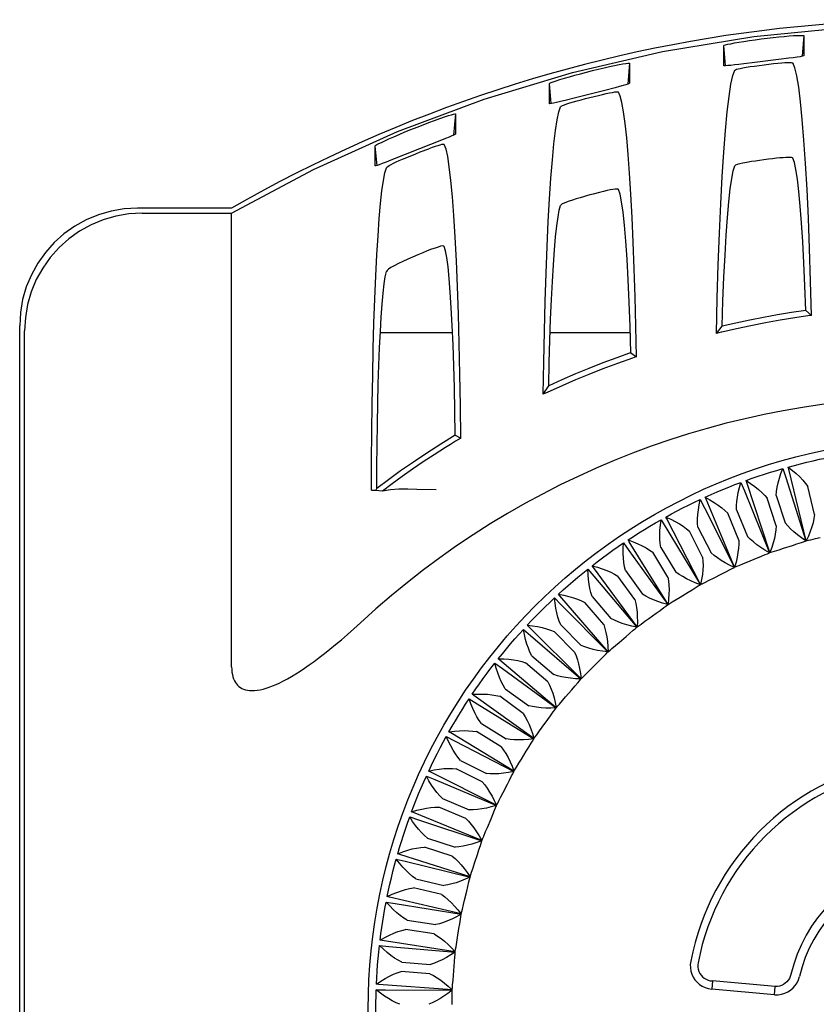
# Model space of a CAD drawing. Header units: inches. Extents: x 0 to 13.8, y 0 to 10.6.
# Tile 14 of 30: x 4.9 to 5.6, y 5.7 to 6.5. Entities that reach past the tile are written whole.
import ezdxf

# ---------------------------------------------------------------- set-up
doc = ezdxf.new("R2010")
doc.units = ezdxf.units.IN
doc.header["$LTSCALE"] = 0.75625
doc.header["$MEASUREMENT"] = 0
doc.layers.get('0').update_dxf_attribs({"linetype": 'CONTINUOUS'})

msp = doc.modelspace()

# ---------------------------------------------------------------- linework, layer by layer
at = {"color": 7, "linetype": 'Continuous'}
for p, q in [((5.44006, 6.4598), (5.5163, 6.47234)), ((5.55818, 6.47316), (5.55667, 6.45585)), ((5.55818, 6.47316), (5.55818, 6.45634)), ((5.36481, 6.44234), (5.44006, 6.4598)), ((5.49125, 6.44805), (5.49125, 6.46487)), ((5.49271, 6.44818), (5.49125, 6.46487)), ((5.53694, 6.45304), (5.51725, 6.45059)), ((5.54563, 6.45417), (5.53694, 6.45304)), ((5.41251, 6.45009), (5.41098, 6.43259)), ((5.41251, 6.45009), (5.41251, 6.43328)), ((5.29085, 6.41999), (5.36481, 6.44234)), ((5.34558, 6.4163), (5.34558, 6.43311)), ((5.34704, 6.41643), (5.34558, 6.43311)), ((5.3918, 6.42738), (5.36741, 6.42119)), ((5.40035, 6.4296), (5.3918, 6.42738)), ((5.21849, 6.39288), (5.29085, 6.41999)), ((5.26684, 6.40768), (5.26529, 6.38995)), ((5.26684, 6.40768), (5.26684, 6.39086)), ((5.14821, 6.36118), (5.21849, 6.39288)), ((5.2552, 6.38569), (5.23691, 6.3784)), ((5.19992, 6.3643), (5.19992, 6.38112)), ((5.20138, 6.36443), (5.19992, 6.38112)), ((5.23751, 6.37587), (5.24457, 6.37853)), ((5.22279, 6.36991), (5.22628, 6.37139)), ((5.07984, 6.32483), (5.14821, 6.36118)), ((5.38735, 6.3421), (5.38202, 6.34072)), ((5.07984, 6.32895), (5.00104, 6.32895)), ((5.00516, 6.32483), (5.07984, 6.32483)), ((5.07984, 5.94564), (5.07984, 6.32483)), ((5.56457, 6.23932), (5.55974, 6.24352)), ((5.56457, 6.23932), (5.56305, 6.23911)), ((4.90267, 4.22259), (4.90267, 6.23059)), ((5.48509, 6.22426), (5.48985, 6.23031)), ((4.9068, 4.22672), (4.9068, 6.22646)), ((5.20411, 6.22499), (5.26447, 6.22499)), ((5.3461, 6.22499), (5.41313, 6.22499)), ((5.41364, 6.20816), (5.41836, 6.20481)), ((5.34032, 6.17337), (5.34489, 6.18059)), ((5.34427, 6.17521), (5.34032, 6.17337)), ((5.34623, 6.17611), (5.34427, 6.17521)), ((5.26671, 6.13922), (5.27131, 6.13666)), ((5.26285, 6.13151), (5.25867, 6.12891)), ((5.26707, 6.1341), (5.26285, 6.13151)), ((5.27131, 6.13666), (5.26707, 6.1341)), ((5.54061, 6.11132), (5.54298, 6.10397)), ((5.21095, 6.10199), (5.20125, 6.09475)), ((5.50558, 6.09974), (5.50851, 6.0926)), ((5.54298, 6.10397), (5.55992, 6.05086)), ((5.19831, 6.093), (5.19683, 6.09311)), ((5.20034, 6.09285), (5.20125, 6.09475)), ((5.25079, 6.09361), (5.23464, 6.09391)), ((5.50851, 6.0926), (5.52957, 6.04099)), ((5.56716, 6.07279), (5.5615, 6.09635)), ((5.47156, 6.08546), (5.47504, 6.07857)), ((5.53506, 6.06342), (5.52757, 6.08646)), ((5.53506, 6.08889), (5.54255, 6.06585)), ((5.47504, 6.07857), (5.50009, 6.02876)), ((5.5038, 6.05155), (5.49453, 6.07394)), ((5.5018, 6.07695), (5.51107, 6.05457)), ((5.43876, 6.06854), (5.43971, 6.067)), ((5.43971, 6.067), (5.47165, 6.01426)), ((5.47356, 6.03728), (5.46256, 6.05887)), ((5.46958, 6.06244), (5.48058, 6.04085)), ((5.4074, 6.04911), (5.41192, 6.04285)), ((5.56799, 6.05276), (5.5718, 6.05365)), ((5.41192, 6.04285), (5.44444, 5.99758)), ((5.44454, 6.02067), (5.43188, 6.04133)), ((5.4386, 6.04544), (5.45126, 6.02478)), ((5.53746, 6.04352), (5.54119, 6.0447)), ((5.54119, 6.0447), (5.54859, 6.0471)), ((5.50775, 6.03191), (5.51138, 6.03338)), ((5.51138, 6.03338), (5.51857, 6.03635)), ((5.37765, 6.02727), (5.38265, 6.02139)), ((5.40904, 6.02607), (5.42329, 6.00647)), ((5.48255, 6.01975), (5.48948, 6.02328)), ((5.38265, 6.02139), (5.41863, 5.97881)), ((5.41692, 6.00184), (5.40267, 6.02144)), ((5.47905, 6.018), (5.48255, 6.01975)), ((5.45488, 6.0039), (5.46151, 6.00796)), ((5.34971, 6.00317), (5.35515, 5.9977)), ((5.39085, 5.98089), (5.37511, 5.99932)), ((5.3811, 6.00443), (5.39684, 5.98601)), ((5.45152, 6.00188), (5.45488, 6.0039)), ((5.35515, 5.9977), (5.39436, 5.95807)), ((5.42853, 5.98593), (5.43482, 5.9905)), ((5.42535, 5.98365), (5.42853, 5.98593)), ((5.32375, 5.97695), (5.3296, 5.97193)), ((5.36651, 5.95797), (5.34937, 5.97511)), ((5.35494, 5.98067), (5.37208, 5.96354)), ((5.3296, 5.97193), (5.3718, 5.9355)), ((5.40068, 5.96343), (5.40368, 5.96595)), ((5.40368, 5.96595), (5.40959, 5.971)), ((5.33073, 5.95493), (5.34915, 5.9392)), ((5.38045, 5.94406), (5.38597, 5.94958)), ((5.29992, 5.94878), (5.30615, 5.94422)), ((5.30615, 5.94422), (5.35108, 5.91122)), ((5.34404, 5.93321), (5.32561, 5.94895)), ((5.37765, 5.9413), (5.38045, 5.94406)), ((5.30861, 5.92737), (5.32821, 5.91313)), ((5.35905, 5.92046), (5.3641, 5.92637)), ((5.27838, 5.91882), (5.28495, 5.91477)), ((5.32358, 5.90676), (5.30398, 5.921)), ((5.35648, 5.9175), (5.35905, 5.92046)), ((5.28495, 5.91477), (5.33233, 5.88539)), ((5.33955, 5.89522), (5.34412, 5.90152)), ((5.28872, 5.89816), (5.30938, 5.8855)), ((5.33722, 5.89208), (5.33955, 5.89522)), ((5.25925, 5.88727), (5.26612, 5.88374)), ((5.26612, 5.88374), (5.31566, 5.85817)), ((5.30526, 5.87879), (5.28461, 5.89145)), ((5.32208, 5.86854), (5.32615, 5.87517)), ((5.27118, 5.86748), (5.29277, 5.85648)), ((5.32001, 5.86522), (5.32208, 5.86854)), ((5.2892, 5.84947), (5.26761, 5.86047)), ((5.24266, 5.85431), (5.24979, 5.85133)), ((5.24979, 5.85133), (5.30118, 5.82973)), ((5.30677, 5.84057), (5.3103, 5.8475)), ((5.25611, 5.83552), (5.27849, 5.82625)), ((5.30497, 5.8371), (5.30677, 5.84057)), ((5.27548, 5.81897), (5.25309, 5.82825)), ((5.22871, 5.82015), (5.23605, 5.81774)), ((5.23605, 5.81774), (5.28897, 5.80023)), ((5.2937, 5.81148), (5.29667, 5.81867)), ((5.29217, 5.80788), (5.2937, 5.81148)), ((5.24359, 5.80248), (5.26663, 5.79499)), ((5.2642, 5.7875), (5.24115, 5.79499)), ((5.21748, 5.785), (5.22498, 5.78318)), ((5.28295, 5.78146), (5.28535, 5.78886)), ((5.22498, 5.78318), (5.27912, 5.76988)), ((5.28171, 5.77775), (5.28295, 5.78146)), ((5.2337, 5.76855), (5.25726, 5.76289)), ((5.25542, 5.75524), (5.23186, 5.76089)), ((5.27458, 5.75069), (5.2764, 5.75825)), ((5.20904, 5.74908), (5.21666, 5.74785)), ((5.21666, 5.74785), (5.27168, 5.73884)), ((5.27364, 5.74689), (5.27458, 5.75069)), ((5.2265, 5.73395), (5.25043, 5.73016)), ((5.26866, 5.71935), (5.26988, 5.72703)), ((5.2492, 5.72238), (5.22527, 5.72617)), ((5.26802, 5.71549), (5.26866, 5.71935)), ((5.20345, 5.71261), (5.21114, 5.71198)), ((5.21114, 5.71198), (5.26669, 5.70731)), ((5.22204, 5.6989), (5.2462, 5.69699)), ((5.26522, 5.68765), (5.26583, 5.6954)), ((5.24558, 5.68914), (5.22142, 5.69105)), ((5.26488, 5.68375), (5.26522, 5.68765)), ((5.48179, 5.68312), (5.48118, 5.67621)), ((5.53414, 5.67851), (5.48179, 5.68312)), ((5.53353, 5.67163), (5.53414, 5.67851)), ((5.20073, 5.67581), (5.20845, 5.67579)), ((5.20845, 5.67579), (5.2642, 5.67549)), ((5.53353, 5.67163), (5.48118, 5.67621))]:
    msp.add_line(p, q, dxfattribs=at)
for points in [[(5.5163, 6.47234), (5.59302, 6.47987), (5.67039, 6.4824)], [(5.49125, 6.46487), (5.49162, 6.4651), (5.4927, 6.46543), (5.49452, 6.46587), (5.49701, 6.46639), (5.50016, 6.46699), (5.50387, 6.46764), (5.50806, 6.46833), (5.51262, 6.46903), (5.51744, 6.46972), (5.52241, 6.47038), (5.52742, 6.471), (5.53237, 6.47156), (5.53716, 6.47206), (5.54168, 6.47248), (5.54581, 6.47283), (5.54947, 6.47309), (5.55255, 6.47326)], [(5.55255, 6.47326), (5.55502, 6.47335), (5.55678, 6.47336), (5.55786, 6.47329)], [(5.55786, 6.47329), (5.55796, 6.47328), (5.55804, 6.47326), (5.5581, 6.47323), (5.55815, 6.47321), (5.55817, 6.47319), (5.55818, 6.47316)], [(5.55818, 6.45635), (5.55783, 6.45614), (5.55676, 6.45587), (5.55496, 6.45553), (5.55249, 6.45514), (5.54934, 6.45468), (5.54563, 6.45417)], [(5.34558, 6.43311), (5.34592, 6.43338), (5.34695, 6.43383), (5.34868, 6.43448), (5.3511, 6.43531), (5.35424, 6.43633), (5.35795, 6.43747), (5.36213, 6.43871), (5.36668, 6.44), (5.37148, 6.44132), (5.37643, 6.44262), (5.38142, 6.44389), (5.38635, 6.44509), (5.39113, 6.44621), (5.39567, 6.44722), (5.39989, 6.44812), (5.40364, 6.44887), (5.40678, 6.44945)], [(5.40678, 6.44945), (5.40928, 6.44987), (5.41107, 6.45011), (5.41217, 6.45018)], [(5.41217, 6.45018), (5.41228, 6.45018), (5.41236, 6.45017), (5.41243, 6.45016), (5.41248, 6.45014), (5.4125, 6.45012), (5.41251, 6.45009)], [(5.48509, 6.22426), (5.48579, 6.25375), (5.48663, 6.28165), (5.48759, 6.30806), (5.48868, 6.33267), (5.48988, 6.35526), (5.49118, 6.37568), (5.49257, 6.39373), (5.49405, 6.4093), (5.49559, 6.42222), (5.49719, 6.43242), (5.49882, 6.43974), (5.5005, 6.44424)], [(5.49162, 6.44794), (5.49151, 6.44795), (5.49142, 6.44796), (5.49135, 6.44798), (5.49129, 6.448), (5.49126, 6.44803), (5.49125, 6.44805)], [(5.49703, 6.44827), (5.49453, 6.44805), (5.49274, 6.44794), (5.49162, 6.44794)], [(5.51725, 6.45059), (5.50797, 6.44947), (5.50383, 6.44899), (5.50015, 6.44858), (5.49703, 6.44827)], [(5.5005, 6.44425), (5.50093, 6.44459), (5.50183, 6.44496), (5.50322, 6.44536), (5.50506, 6.44577), (5.50727, 6.4462), (5.50982, 6.44664)], [(5.50982, 6.44664), (5.51316, 6.44718), (5.51685, 6.44772), (5.52079, 6.44826), (5.52485, 6.44878), (5.5289, 6.44926), (5.53282, 6.44969), (5.53648, 6.45005), (5.53978, 6.45035)], [(5.53978, 6.45035), (5.54229, 6.45054), (5.54447, 6.45065), (5.54627, 6.45068), (5.54763, 6.45063), (5.54852, 6.45049), (5.54893, 6.45027)], [(5.56457, 6.23932), (5.56382, 6.26801), (5.56294, 6.29509), (5.56194, 6.32066), (5.56082, 6.34442), (5.55959, 6.36618), (5.55827, 6.38577), (5.55686, 6.40302), (5.55538, 6.41782), (5.55383, 6.43002), (5.55223, 6.43955), (5.5506, 6.44629), (5.54893, 6.45027)], [(5.41251, 6.43328), (5.41217, 6.43303), (5.41114, 6.43264), (5.40941, 6.43209), (5.40702, 6.4314), (5.40396, 6.43056), (5.40035, 6.4296)], [(5.36741, 6.42119), (5.35854, 6.41899), (5.3547, 6.41805), (5.35148, 6.4173)], [(5.36555, 6.41774), (5.36867, 6.41864), (5.37205, 6.41955), (5.37562, 6.4205), (5.37928, 6.42144), (5.38293, 6.42235), (5.38648, 6.42321), (5.38983, 6.42397), (5.3929, 6.42466)], [(5.3929, 6.42466), (5.39574, 6.42526), (5.39821, 6.42571), (5.40025, 6.42602), (5.4018, 6.42617), (5.4028, 6.42614), (5.40326, 6.42593)], [(5.41836, 6.20481), (5.41782, 6.23038), (5.41718, 6.25485), (5.41643, 6.27829), (5.41559, 6.30048), (5.41465, 6.32126), (5.41363, 6.3405), (5.41253, 6.35806), (5.41135, 6.37384), (5.41011, 6.38772), (5.40882, 6.39962), (5.40748, 6.40945), (5.4061, 6.41715), (5.4047, 6.42263), (5.40326, 6.42593)], [(5.34032, 6.17337), (5.34075, 6.20024), (5.34129, 6.22608), (5.34195, 6.25096), (5.34272, 6.27465), (5.34359, 6.29695), (5.34455, 6.31773), (5.34561, 6.33683), (5.34675, 6.35411), (5.34797, 6.36945), (5.34925, 6.38275), (5.35058, 6.39388), (5.35197, 6.40279), (5.35338, 6.40935), (5.35483, 6.4136)], [(5.34595, 6.41623), (5.34584, 6.41623), (5.34575, 6.41623), (5.34568, 6.41624), (5.34563, 6.41625), (5.3456, 6.41627), (5.34558, 6.4163)], [(5.35148, 6.4173), (5.34891, 6.41673), (5.34708, 6.41638), (5.34595, 6.41623)], [(5.35483, 6.41361), (5.35532, 6.41407), (5.35636, 6.41464), (5.35796, 6.4153), (5.36006, 6.41604), (5.36261, 6.41685), (5.36555, 6.41774)], [(5.19992, 6.38112), (5.20027, 6.38144), (5.20123, 6.38201), (5.2028, 6.38284), (5.205, 6.38392), (5.20787, 6.38528), (5.21134, 6.38687), (5.21537, 6.38866), (5.21985, 6.39059), (5.22468, 6.39262), (5.22971, 6.39469), (5.2348, 6.39672), (5.23985, 6.39868), (5.2447, 6.40051), (5.24934, 6.40221), (5.25381, 6.4038), (5.25782, 6.40517), (5.26107, 6.40623)], [(5.26107, 6.40623), (5.26362, 6.407), (5.26541, 6.4075), (5.26647, 6.40772)], [(5.26647, 6.40772), (5.26659, 6.40773), (5.26668, 6.40773), (5.26675, 6.40773), (5.2668, 6.40772), (5.26683, 6.4077), (5.26684, 6.40768)], [(5.26684, 6.39086), (5.26648, 6.39056), (5.26549, 6.39004), (5.26387, 6.3893), (5.26162, 6.38833), (5.2587, 6.38711), (5.2552, 6.38569)], [(5.23691, 6.3784), (5.21289, 6.3689), (5.20889, 6.36734), (5.20566, 6.36612)], [(5.25759, 6.38204), (5.25724, 6.38221), (5.2565, 6.38221), (5.2554, 6.38202), (5.25394, 6.38166), (5.2521, 6.38112), (5.2499, 6.38041), (5.24738, 6.37955), (5.24457, 6.37853)], [(5.27131, 6.13666), (5.27102, 6.16393), (5.27061, 6.19031), (5.27006, 6.21589), (5.26938, 6.24035), (5.26859, 6.26346), (5.26769, 6.28502), (5.26668, 6.30482), (5.26558, 6.32272), (5.26439, 6.33852), (5.26314, 6.35211), (5.26181, 6.36334), (5.26044, 6.37214), (5.25904, 6.37835), (5.25759, 6.38204)], [(5.20917, 6.36273), (5.20954, 6.36323), (5.21033, 6.36386), (5.21152, 6.3646), (5.21309, 6.36546), (5.21504, 6.36644), (5.21733, 6.36751), (5.21993, 6.36867), (5.22279, 6.36991)], [(5.22628, 6.37139), (5.23374, 6.37439), (5.23751, 6.37587)], [(5.53536, 6.37061), (5.53202, 6.37023), (5.52849, 6.36981), (5.52484, 6.36935), (5.52118, 6.36885), (5.51764, 6.36834), (5.51428, 6.36781)], [(5.54893, 6.37072), (5.54855, 6.371), (5.54775, 6.3712), (5.54654, 6.3713), (5.54495, 6.37132), (5.54301, 6.37125), (5.54074, 6.3711), (5.53817, 6.37089), (5.53536, 6.37061)], [(5.55974, 6.24352), (5.55898, 6.2641), (5.55813, 6.28314), (5.5572, 6.30072), (5.55618, 6.31663), (5.5551, 6.33072), (5.55395, 6.34291), (5.55275, 6.35307), (5.55151, 6.36113), (5.55024, 6.367), (5.54893, 6.37071)], [(5.19683, 6.09324), (5.19689, 6.11771), (5.19706, 6.14181), (5.19734, 6.16563), (5.19774, 6.18887), (5.19824, 6.21132), (5.19884, 6.23281), (5.19955, 6.25317), (5.20034, 6.27225), (5.20123, 6.28987), (5.20219, 6.30592), (5.20322, 6.32025), (5.20432, 6.33277), (5.20547, 6.34334), (5.20667, 6.35191), (5.2079, 6.35836), (5.20917, 6.36272)], [(5.2003, 6.36429), (5.20018, 6.36427), (5.20009, 6.36426), (5.20001, 6.36426), (5.19996, 6.36426), (5.19993, 6.36428), (5.19992, 6.3643)], [(5.20566, 6.36612), (5.20314, 6.36519), (5.20135, 6.36458), (5.2003, 6.36429)], [(5.48985, 6.23031), (5.49057, 6.25161), (5.49138, 6.27138), (5.49228, 6.28972), (5.49328, 6.30639), (5.49435, 6.32123), (5.49548, 6.33413), (5.49668, 6.34495), (5.49792, 6.35364), (5.49919, 6.36006), (5.5005, 6.36425)], [(5.51428, 6.36781), (5.51055, 6.36718), (5.50727, 6.36657), (5.50456, 6.36596), (5.50249, 6.36536), (5.50112, 6.3648), (5.5005, 6.36425)], [(5.40326, 6.34452), (5.40282, 6.34481), (5.40187, 6.34491), (5.40046, 6.34483), (5.3986, 6.34458), (5.39631, 6.34416), (5.39364, 6.3436), (5.39063, 6.34292), (5.38735, 6.3421)], [(5.41364, 6.20816), (5.41298, 6.22999), (5.41222, 6.25028), (5.41135, 6.26911), (5.4104, 6.28623), (5.40935, 6.30144), (5.40824, 6.31461), (5.40706, 6.32559), (5.40583, 6.3343), (5.40457, 6.34059), (5.40326, 6.34452)], [(5.37119, 6.3377), (5.36787, 6.3367), (5.3648, 6.33575), (5.36205, 6.33483), (5.35967, 6.33396), (5.35772, 6.33315), (5.35625, 6.33242), (5.35528, 6.33177), (5.35483, 6.33121)], [(5.38202, 6.34072), (5.37929, 6.33999), (5.37655, 6.33923), (5.37384, 6.33847), (5.37119, 6.3377)], [(5.00104, 6.32895), (4.98995, 6.32832), (4.97913, 6.32648), (4.96853, 6.32343), (4.95834, 6.31921), (4.94869, 6.31387), (4.93969, 6.30749), (4.93148, 6.30014), (4.92413, 6.29192), (4.91775, 6.28293), (4.91241, 6.27328), (4.9082, 6.26309), (4.90514, 6.25249), (4.9033, 6.24167), (4.90267, 6.23059)], [(5.34489, 6.18059), (5.34534, 6.20002), (5.34587, 6.21848), (5.34649, 6.23603), (5.34719, 6.25248), (5.34795, 6.26769), (5.34879, 6.28156), (5.34969, 6.29397), (5.35064, 6.30483), (5.35164, 6.31404), (5.35267, 6.32156), (5.35374, 6.32727), (5.35483, 6.33121)], [(5.00517, 6.32483), (4.99402, 6.32419), (4.98317, 6.32234), (4.97256, 6.31927), (4.96238, 6.31504), (4.95276, 6.30971), (4.94379, 6.30335), (4.9356, 6.29602), (4.92828, 6.28783), (4.92191, 6.27887), (4.91658, 6.26924), (4.91235, 6.25906), (4.90928, 6.24846), (4.90744, 6.23761), (4.9068, 6.22645)], [(5.25759, 6.29699), (5.2571, 6.2973), (5.25606, 6.29732), (5.25451, 6.29704), (5.25247, 6.29647), (5.24992, 6.29563), (5.2469, 6.29453), (5.24341, 6.29318), (5.23955, 6.29162), (5.23538, 6.28988), (5.23111, 6.28804), (5.22703, 6.28623), (5.22306, 6.28442), (5.21919, 6.28258), (5.21576, 6.28082), (5.213, 6.27926), (5.21097, 6.2779), (5.20971, 6.27679), (5.20917, 6.27592)], [(5.26671, 6.13922), (5.26641, 6.15942), (5.26601, 6.17872), (5.26551, 6.19722), (5.26491, 6.21463), (5.26422, 6.23078), (5.26345, 6.24552), (5.26261, 6.25869), (5.2617, 6.27017), (5.26073, 6.27982), (5.25972, 6.28757), (5.25868, 6.29327), (5.25759, 6.29698)], [(5.20125, 6.09475), (5.20131, 6.11305), (5.20145, 6.13098), (5.20169, 6.14863), (5.20202, 6.16575), (5.20243, 6.18217), (5.20293, 6.19774), (5.2035, 6.21231), (5.20415, 6.22573), (5.20486, 6.23788), (5.20564, 6.24865), (5.20646, 6.25792), (5.20733, 6.26561), (5.20823, 6.27159), (5.20917, 6.27592)], [(5.56305, 6.23911), (5.55073, 6.23731), (5.53845, 6.23531), (5.52619, 6.23311), (5.51397, 6.23072), (5.5018, 6.22814), (5.48967, 6.22536)], [(5.55979, 6.24353), (5.54796, 6.24175), (5.5362, 6.2398), (5.52452, 6.23769), (5.5129, 6.2354), (5.50134, 6.23294), (5.48984, 6.23031)], [(5.48967, 6.22536), (5.48891, 6.22518), (5.48509, 6.22426)], [(5.41367, 6.20817), (5.4018, 6.20395), (5.39009, 6.19957), (5.37854, 6.19503), (5.36715, 6.19035), (5.35594, 6.18554), (5.34489, 6.18059)], [(5.41836, 6.20481), (5.41779, 6.20461), (5.41489, 6.20362)], [(5.41489, 6.20362), (5.40232, 6.19914), (5.3902, 6.1946), (5.37854, 6.19), (5.36732, 6.18538), (5.35655, 6.18075), (5.34623, 6.17611)], [(5.26671, 6.13922), (5.25457, 6.13171), (5.24292, 6.12421), (5.23178, 6.11674), (5.22113, 6.10933), (5.21095, 6.10199)], [(5.25867, 6.12891), (5.24924, 6.12289), (5.24007, 6.11685), (5.23115, 6.11078), (5.22248, 6.10469), (5.21405, 6.09859), (5.20586, 6.09249)], [(5.54505, 6.11257), (5.55024, 6.11401), (5.55544, 6.11537), (5.56067, 6.11667), (5.56592, 6.11789), (5.57118, 6.11903), (5.57645, 6.12011)], [(5.5099, 6.10134), (5.51496, 6.10318), (5.52004, 6.10495), (5.52515, 6.10665), (5.53029, 6.10828), (5.53544, 6.10983), (5.54061, 6.11132)], [(5.53506, 6.08889), (5.53534, 6.09225), (5.53588, 6.09574), (5.53667, 6.09936), (5.53772, 6.10315), (5.53903, 6.10714), (5.54061, 6.11132)], [(5.56017, 6.05093), (5.54547, 6.11081), (5.54505, 6.11257)], [(5.54505, 6.11257), (5.54859, 6.10982), (5.55183, 6.10708), (5.55476, 6.10433), (5.55736, 6.10161), (5.5596, 6.09895), (5.5615, 6.09635)], [(5.47574, 6.08738), (5.48064, 6.08962), (5.48557, 6.09178), (5.49053, 6.09388), (5.49552, 6.0959), (5.50054, 6.09786), (5.50558, 6.09974)], [(5.5018, 6.07695), (5.50182, 6.08031), (5.50208, 6.08384), (5.50258, 6.08752), (5.50333, 6.09138), (5.50433, 6.09546), (5.50558, 6.09974)], [(5.52981, 6.04108), (5.51046, 6.09962), (5.5099, 6.10134)], [(5.5099, 6.10134), (5.51367, 6.09886), (5.51711, 6.09638), (5.52022, 6.09389), (5.52301, 6.0914), (5.52546, 6.08893), (5.52757, 6.08646)], [(5.20586, 6.09249), (5.1998, 6.09289), (5.19831, 6.093)], [(5.23464, 6.09391), (5.227, 6.09411), (5.21964, 6.09407), (5.2126, 6.0935), (5.20586, 6.09249)], [(5.44278, 6.07079), (5.44749, 6.0734), (5.45223, 6.07595), (5.45702, 6.07843), (5.46183, 6.08084), (5.46668, 6.08318), (5.47156, 6.08546)], [(5.46958, 6.06244), (5.46933, 6.06577), (5.46932, 6.0693), (5.46953, 6.07303), (5.46998, 6.07696), (5.47065, 6.0811), (5.47156, 6.08546)], [(5.50032, 6.02887), (5.47643, 6.08571), (5.47574, 6.08738)], [(5.47574, 6.08738), (5.47969, 6.08522), (5.48331, 6.08301), (5.48662, 6.08077), (5.48959, 6.0785), (5.49223, 6.07623), (5.49453, 6.07394)], [(5.56716, 6.07279), (5.56663, 6.06948), (5.56585, 6.06605), (5.56482, 6.0625), (5.56354, 6.05881), (5.56199, 6.05495), (5.56017, 6.05093)], [(5.41123, 6.05167), (5.41572, 6.05464), (5.42025, 6.05755), (5.42482, 6.06039), (5.42943, 6.06318), (5.43408, 6.06589), (5.43876, 6.06854)], [(5.4386, 6.04544), (5.43809, 6.04874), (5.4378, 6.05226), (5.43772, 6.056), (5.43785, 6.05996), (5.4382, 6.06414), (5.43876, 6.06854)], [(5.47188, 6.01439), (5.4436, 6.06918), (5.44278, 6.07079)], [(5.44278, 6.07079), (5.44689, 6.06894), (5.45067, 6.06703), (5.45412, 6.06507), (5.45724, 6.06306), (5.46006, 6.06099), (5.46256, 6.05887)], [(5.55992, 6.05086), (5.55621, 6.05339), (5.55284, 6.0559), (5.54981, 6.05839), (5.5471, 6.06087), (5.54467, 6.06336), (5.54255, 6.06585)], [(5.53506, 6.06342), (5.53479, 6.06007), (5.53429, 6.05659), (5.53354, 6.05298), (5.53255, 6.0492), (5.53131, 6.04523), (5.52981, 6.04108)], [(5.38127, 6.03013), (5.38551, 6.03344), (5.3898, 6.0367), (5.39413, 6.03989), (5.39851, 6.04303), (5.40293, 6.0461), (5.4074, 6.04911)], [(5.40904, 6.02607), (5.40828, 6.02931), (5.40771, 6.03279), (5.40734, 6.03652), (5.40716, 6.04048), (5.40718, 6.04468), (5.4074, 6.04911)], [(5.44466, 5.99772), (5.41217, 6.05013), (5.41123, 6.05167)], [(5.41123, 6.05167), (5.41548, 6.05014), (5.41941, 6.04853), (5.42299, 6.04685), (5.42625, 6.04509), (5.42922, 6.04325), (5.43188, 6.04133)], [(5.5038, 6.05155), (5.5038, 6.04821), (5.50357, 6.0447), (5.5031, 6.04103), (5.50241, 6.03718), (5.50148, 6.03312), (5.50032, 6.02887)], [(5.52957, 6.04099), (5.52567, 6.04322), (5.52211, 6.04546), (5.5189, 6.0477), (5.516, 6.04996), (5.51339, 6.05225), (5.51107, 6.05457)], [(5.54859, 6.0471), (5.55231, 6.04834), (5.55608, 6.04957)], [(5.55608, 6.04957), (5.55799, 6.05021), (5.55992, 6.05086)], [(5.56017, 6.05093), (5.56216, 6.05138), (5.56413, 6.05184), (5.56799, 6.05276)], [(5.50009, 6.02876), (5.49602, 6.03068), (5.4923, 6.03263), (5.48892, 6.03461), (5.48586, 6.03664), (5.48307, 6.03872), (5.48058, 6.04085)], [(5.52584, 6.0394), (5.5277, 6.04018), (5.52957, 6.04099)], [(5.52981, 6.04108), (5.53176, 6.04168), (5.53369, 6.04229), (5.53746, 6.04352)], [(5.47356, 6.03728), (5.47383, 6.03393), (5.47387, 6.03041), (5.4737, 6.02672), (5.47331, 6.02282), (5.4727, 6.01871), (5.47188, 6.01439)], [(5.50032, 6.02887), (5.50222, 6.02963), (5.50409, 6.03039), (5.50775, 6.03191)], [(5.51857, 6.03635), (5.52217, 6.03788), (5.52584, 6.0394)], [(5.35309, 6.0063), (5.35706, 6.00994), (5.36108, 6.01352), (5.36515, 6.01704), (5.36927, 6.02051), (5.37344, 6.02392), (5.37765, 6.02727)], [(5.3811, 6.00443), (5.38009, 6.00761), (5.37925, 6.01103), (5.37858, 6.01472), (5.3781, 6.01865), (5.37779, 6.02284), (5.37765, 6.02727)], [(5.41883, 5.97897), (5.38233, 6.02866), (5.38127, 6.03013)], [(5.38127, 6.03013), (5.38564, 6.02893), (5.38968, 6.02763), (5.39339, 6.02624), (5.39678, 6.02474), (5.39988, 6.02314), (5.40267, 6.02144)], [(5.47165, 6.01426), (5.46744, 6.01586), (5.46357, 6.01752), (5.46006, 6.01922), (5.45686, 6.02099), (5.45392, 6.02285), (5.45126, 6.02478)], [(5.48948, 6.02328), (5.49296, 6.02508), (5.49649, 6.02689)], [(5.49649, 6.02689), (5.49828, 6.02782), (5.50009, 6.02876)], [(5.44454, 6.02067), (5.44507, 6.01736), (5.44539, 6.01385), (5.4455, 6.01015), (5.44542, 6.00624), (5.44514, 6.0021), (5.44466, 5.99772)], [(5.47188, 6.01439), (5.47371, 6.01529), (5.47551, 6.0162), (5.47905, 6.018)], [(5.46151, 6.00796), (5.46483, 6.01004), (5.46822, 6.01211)], [(5.46822, 6.01211), (5.46993, 6.01318), (5.47165, 6.01426)], [(5.32687, 5.98034), (5.33055, 5.98427), (5.33427, 5.98816), (5.33805, 5.99199), (5.34189, 5.99578), (5.34577, 5.9995), (5.34971, 6.00317)], [(5.35494, 5.98067), (5.35368, 5.98376), (5.35258, 5.98711), (5.35163, 5.99073), (5.35083, 5.99462), (5.35019, 5.99876), (5.34971, 6.00317)], [(5.39455, 5.95825), (5.35427, 6.00492), (5.35309, 6.0063)], [(5.35309, 6.0063), (5.35755, 6.00545), (5.36168, 6.00448), (5.36548, 6.00337), (5.36898, 6.00214), (5.3722, 6.00079), (5.37511, 5.99932)], [(5.41692, 6.00184), (5.4177, 5.99858), (5.41829, 5.99511), (5.4187, 5.99144), (5.41892, 5.98754), (5.41897, 5.98338), (5.41883, 5.97897)], [(5.44444, 5.99758), (5.44012, 5.99884), (5.43613, 6.00019), (5.4325, 6.00161), (5.42917, 6.00312), (5.42609, 6.00474), (5.42329, 6.00647)], [(5.44466, 5.99772), (5.44641, 5.99877), (5.44814, 5.99981), (5.45152, 6.00188)], [(5.43482, 5.9905), (5.43798, 5.99283), (5.44119, 5.99516)], [(5.44119, 5.99516), (5.44281, 5.99636), (5.44444, 5.99758)], [(5.07984, 5.94564), (5.07991, 5.9433), (5.08012, 5.94112), (5.08046, 5.93911), (5.08092, 5.93725), (5.0815, 5.93554), (5.0822, 5.93398), (5.08299, 5.93258), (5.08388, 5.93132), (5.08486, 5.9302), (5.08594, 5.92921), (5.08712, 5.92834), (5.0884, 5.9276), (5.08981, 5.92696), (5.09136, 5.92645), (5.09306, 5.92607), (5.0949, 5.92584), (5.09689, 5.92575), (5.09901, 5.92583), (5.10125, 5.92607), (5.10361, 5.92648), (5.10607, 5.92705), (5.10864, 5.92778), (5.11133, 5.92868), (5.11413, 5.92975), (5.11704, 5.93098), (5.12007, 5.93239), (5.12322, 5.93396), (5.12649, 5.93572), (5.12989, 5.93765), (5.13341, 5.93977), (5.13706, 5.94208), (5.14084, 5.94459), (5.14477, 5.94729), (5.14885, 5.95021), (5.15309, 5.95335), (5.15748, 5.95672), (5.16203, 5.96033), (5.16675, 5.96418), (5.17165, 5.96829), (5.17673, 5.97268), (5.182, 5.97737), (5.18746, 5.98234)], [(5.41863, 5.97881), (5.41424, 5.97972), (5.41016, 5.98075), (5.4064, 5.98189), (5.40294, 5.98315), (5.39975, 5.98452), (5.39684, 5.98601)], [(5.41883, 5.97897), (5.4205, 5.98015), (5.42214, 5.98132), (5.42535, 5.98365)], [(5.30277, 5.9524), (5.30612, 5.95661), (5.30953, 5.96078), (5.313, 5.9649), (5.31653, 5.96897), (5.32011, 5.97299), (5.32375, 5.97695)], [(5.33073, 5.95493), (5.32923, 5.95791), (5.32786, 5.96117), (5.32663, 5.9647), (5.32554, 5.96851), (5.32458, 5.97259), (5.32375, 5.97695)], [(5.37198, 5.93568), (5.32815, 5.97906), (5.32687, 5.98034)], [(5.32687, 5.98034), (5.33139, 5.97984), (5.33559, 5.97919), (5.33946, 5.97839), (5.34303, 5.97744), (5.34634, 5.97635), (5.34937, 5.97511)], [(5.39085, 5.98089), (5.39188, 5.97771), (5.39275, 5.9743), (5.39344, 5.97067), (5.39397, 5.9668), (5.39434, 5.96265), (5.39455, 5.95825)], [(5.40959, 5.971), (5.41255, 5.97357), (5.41557, 5.97614)], [(5.41557, 5.97614), (5.41709, 5.97747), (5.41863, 5.97881)], [(5.36651, 5.95797), (5.36778, 5.95491), (5.36891, 5.95158), (5.36989, 5.94799), (5.37073, 5.94414), (5.37143, 5.94004), (5.37198, 5.93568)], [(5.39436, 5.95807), (5.38991, 5.95864), (5.38577, 5.95935), (5.38193, 5.96019), (5.37839, 5.96117), (5.3751, 5.96228), (5.37208, 5.96354)], [(5.39152, 5.95518), (5.39294, 5.95661), (5.39436, 5.95807)], [(5.39455, 5.95825), (5.39612, 5.95955), (5.39767, 5.96085), (5.40068, 5.96343)], [(5.35124, 5.91142), (5.30415, 5.95122), (5.30277, 5.9524)], [(5.30277, 5.9524), (5.30732, 5.95225), (5.31155, 5.95194), (5.31547, 5.95144), (5.31911, 5.95078), (5.32249, 5.94995), (5.32561, 5.94895)], [(5.38597, 5.94958), (5.38872, 5.95237), (5.39152, 5.95518)], [(5.28094, 5.92265), (5.28395, 5.92712), (5.28702, 5.93154), (5.29016, 5.93591), (5.29335, 5.94025), (5.29661, 5.94454), (5.29992, 5.94878)], [(5.30861, 5.92737), (5.30688, 5.93023), (5.30526, 5.93337), (5.30376, 5.93679), (5.30237, 5.9405), (5.30109, 5.94449), (5.29992, 5.94878)], [(5.37198, 5.93568), (5.37343, 5.9371), (5.37486, 5.93851), (5.37765, 5.9413)], [(5.34404, 5.93321), (5.34555, 5.93025), (5.34693, 5.92702), (5.34819, 5.92353), (5.34933, 5.91976), (5.35035, 5.91573), (5.35124, 5.91142)], [(5.3718, 5.9355), (5.36732, 5.93571), (5.36313, 5.93609), (5.35924, 5.93663), (5.35563, 5.93733), (5.35227, 5.93818), (5.34915, 5.9392)], [(5.3692, 5.93239), (5.3705, 5.93393), (5.3718, 5.9355)], [(5.3641, 5.92637), (5.36662, 5.92937), (5.3692, 5.93239)], [(5.26151, 5.89129), (5.26416, 5.89597), (5.26687, 5.90062), (5.26965, 5.90523), (5.2725, 5.9098), (5.27541, 5.91433), (5.27838, 5.91882)], [(5.28872, 5.89816), (5.28677, 5.90088), (5.28491, 5.90388), (5.28315, 5.90717), (5.28147, 5.91076), (5.27988, 5.91464), (5.27838, 5.91882)], [(5.28094, 5.92265), (5.28548, 5.92287), (5.28973, 5.92288), (5.29367, 5.9227), (5.29735, 5.92232), (5.30079, 5.92176), (5.30398, 5.921)], [(5.33247, 5.8856), (5.2824, 5.92159), (5.28094, 5.92265)], [(5.35124, 5.91142), (5.35258, 5.91296), (5.35391, 5.91448), (5.35648, 5.9175)], [(5.35108, 5.91122), (5.3466, 5.91108), (5.3424, 5.91113), (5.33847, 5.91136), (5.3348, 5.91178), (5.33138, 5.91237), (5.32821, 5.91313)], [(5.34873, 5.90791), (5.3499, 5.90955), (5.35108, 5.91122)], [(5.32358, 5.90676), (5.32532, 5.90392), (5.32696, 5.90081), (5.32849, 5.89743), (5.32991, 5.89378), (5.33124, 5.88983), (5.33247, 5.8856)], [(5.34412, 5.90152), (5.3464, 5.9047), (5.34873, 5.90791)], [(5.26151, 5.89129), (5.26601, 5.89185), (5.27025, 5.8922), (5.2742, 5.89233), (5.27789, 5.89224), (5.28137, 5.89195), (5.28461, 5.89145)], [(5.33247, 5.8856), (5.33369, 5.88724), (5.33489, 5.88887), (5.33722, 5.89208)], [(5.24459, 5.85849), (5.24687, 5.86337), (5.24921, 5.86822), (5.25162, 5.87303), (5.2541, 5.87781), (5.25664, 5.88256), (5.25925, 5.88727)], [(5.27118, 5.86748), (5.26902, 5.87004), (5.26694, 5.87289), (5.26492, 5.87603), (5.26297, 5.87947), (5.26108, 5.88321), (5.25925, 5.88727)], [(5.31578, 5.8584), (5.26305, 5.89034), (5.26151, 5.89129)], [(5.33233, 5.88539), (5.32787, 5.8849), (5.32368, 5.88462), (5.31974, 5.88455), (5.31606, 5.88467), (5.3126, 5.88499), (5.30938, 5.8855)], [(5.33024, 5.88191), (5.33128, 5.88364), (5.33233, 5.88539)], [(5.30526, 5.87879), (5.30722, 5.8761), (5.3091, 5.87312), (5.31088, 5.86988), (5.31259, 5.86634), (5.31423, 5.86252), (5.31578, 5.8584)], [(5.32615, 5.87517), (5.32817, 5.87853), (5.33024, 5.88191)], [(5.24459, 5.85849), (5.24904, 5.85941), (5.25323, 5.86009), (5.25716, 5.86053), (5.26085, 5.86073), (5.26434, 5.86071), (5.26761, 5.86047)], [(5.31578, 5.8584), (5.31687, 5.86012), (5.31794, 5.86184), (5.32001, 5.86522)], [(5.23031, 5.82447), (5.23219, 5.82951), (5.23415, 5.83453), (5.23617, 5.83952), (5.23827, 5.84448), (5.24043, 5.84941), (5.24266, 5.85431)], [(5.25611, 5.83552), (5.25375, 5.8379), (5.25145, 5.84058), (5.24919, 5.84355), (5.24698, 5.84682), (5.2448, 5.85041), (5.24266, 5.85431)], [(5.30129, 5.82996), (5.24621, 5.85767), (5.24459, 5.85849)], [(5.31566, 5.85817), (5.31125, 5.85734), (5.30709, 5.85673), (5.30318, 5.85634), (5.2995, 5.85618), (5.29603, 5.85622), (5.29277, 5.85648)], [(5.3103, 5.8475), (5.31205, 5.851), (5.31385, 5.85454)], [(5.31385, 5.85454), (5.31476, 5.85634), (5.31566, 5.85817)], [(5.2892, 5.84947), (5.29136, 5.84693), (5.29346, 5.84412), (5.2955, 5.84102), (5.29748, 5.83763), (5.29941, 5.83395), (5.30129, 5.82996)], [(5.30129, 5.82996), (5.30223, 5.83177), (5.30316, 5.83356), (5.30497, 5.8371)], [(5.23031, 5.82447), (5.23467, 5.82574), (5.23879, 5.82674), (5.24268, 5.82749), (5.24634, 5.82798), (5.24982, 5.82824), (5.25309, 5.82825)], [(5.30118, 5.82973), (5.29686, 5.82855), (5.29276, 5.82762), (5.28888, 5.82692), (5.28522, 5.82647), (5.28176, 5.82624), (5.27849, 5.82625)], [(5.29667, 5.81867), (5.29814, 5.8223), (5.29966, 5.82596)], [(5.29966, 5.82596), (5.30042, 5.82783), (5.30118, 5.82973)], [(5.21873, 5.78943), (5.22022, 5.79461), (5.22177, 5.79976), (5.2234, 5.8049), (5.2251, 5.81001), (5.22687, 5.81509), (5.22871, 5.82015)], [(5.24359, 5.80248), (5.24105, 5.80466), (5.23854, 5.80715), (5.23606, 5.80993), (5.2336, 5.81302), (5.23115, 5.81643), (5.22871, 5.82015)], [(5.28906, 5.80048), (5.23198, 5.82378), (5.23031, 5.82447)], [(5.27548, 5.81897), (5.27784, 5.81662), (5.28015, 5.81397), (5.28243, 5.81105), (5.28466, 5.80783), (5.28688, 5.8043), (5.28906, 5.80048)], [(5.28906, 5.80048), (5.28987, 5.80235), (5.29065, 5.80421), (5.29217, 5.80788)], [(5.21873, 5.78943), (5.22298, 5.79104), (5.22701, 5.79237), (5.23083, 5.79341), (5.23444, 5.79419), (5.23789, 5.79472), (5.24115, 5.79499)], [(5.28897, 5.80023), (5.28476, 5.79872), (5.28074, 5.79747), (5.27694, 5.79648), (5.27332, 5.79574), (5.26989, 5.79524), (5.26663, 5.79499)], [(5.28535, 5.78886), (5.28653, 5.79259), (5.28776, 5.79637)], [(5.28776, 5.79637), (5.28837, 5.79829), (5.28897, 5.80023)], [(5.20994, 5.7536), (5.21101, 5.75887), (5.21216, 5.76413), (5.21338, 5.76938), (5.21468, 5.77461), (5.21604, 5.77981), (5.21748, 5.785)], [(5.2337, 5.76855), (5.231, 5.77053), (5.2283, 5.77281), (5.22561, 5.77539), (5.22292, 5.77828), (5.2202, 5.78148), (5.21748, 5.785)], [(5.27919, 5.77012), (5.22045, 5.78888), (5.21873, 5.78943)], [(5.2642, 5.7875), (5.26673, 5.78534), (5.26925, 5.78288), (5.27174, 5.78014), (5.27423, 5.7771), (5.27671, 5.77376), (5.27919, 5.77012)], [(5.27919, 5.77012), (5.27984, 5.77206), (5.28048, 5.77397), (5.28171, 5.77775)], [(5.27912, 5.76988), (5.27503, 5.76804), (5.27113, 5.76647), (5.26742, 5.76519), (5.26387, 5.76416), (5.26048, 5.7634), (5.25726, 5.76289)], [(5.27821, 5.76592), (5.27867, 5.76789), (5.27912, 5.76988)], [(5.20994, 5.7536), (5.21405, 5.75553), (5.21797, 5.75717), (5.22169, 5.75851), (5.22523, 5.75957), (5.22862, 5.76037), (5.23186, 5.76089)], [(5.2764, 5.75825), (5.27728, 5.76206), (5.27821, 5.76592)], [(5.27173, 5.73909), (5.2117, 5.75318), (5.20994, 5.7536)], [(5.25542, 5.75524), (5.25812, 5.75328), (5.26082, 5.75103), (5.26352, 5.74849), (5.26624, 5.74566), (5.26897, 5.74253), (5.27173, 5.73909)], [(5.20399, 5.71718), (5.20465, 5.72252), (5.20538, 5.72786), (5.20618, 5.73318), (5.20706, 5.7385), (5.20802, 5.74379), (5.20904, 5.74908)], [(5.2265, 5.73395), (5.22365, 5.73572), (5.22079, 5.73778), (5.2179, 5.74014), (5.21499, 5.7428), (5.21204, 5.74579), (5.20904, 5.74908)], [(5.27173, 5.73909), (5.27223, 5.74107), (5.27271, 5.74303), (5.27364, 5.74689)], [(5.27168, 5.73884), (5.26775, 5.73668), (5.26398, 5.73482), (5.26038, 5.73324), (5.25693, 5.73195), (5.25361, 5.73092), (5.25043, 5.73016)], [(5.27108, 5.73483), (5.27138, 5.73682), (5.27168, 5.73884)], [(5.26988, 5.72703), (5.27046, 5.73091), (5.27108, 5.73483)], [(5.20399, 5.71718), (5.20794, 5.71943), (5.21171, 5.72137), (5.21531, 5.723), (5.21876, 5.72434), (5.22208, 5.7254), (5.22527, 5.72617)], [(5.2492, 5.72238), (5.25204, 5.72064), (5.25491, 5.71861), (5.25781, 5.7163), (5.26073, 5.71369), (5.26371, 5.71078), (5.26672, 5.70757)], [(5.20092, 5.68041), (5.20115, 5.68579), (5.20146, 5.69116), (5.20185, 5.69654), (5.20231, 5.7019), (5.20284, 5.70726), (5.20345, 5.71261)], [(5.22204, 5.6989), (5.21906, 5.70043), (5.21604, 5.70227), (5.21298, 5.70439), (5.20987, 5.70682), (5.20669, 5.70956), (5.20345, 5.71261)], [(5.26672, 5.70757), (5.20578, 5.7169), (5.20399, 5.71718)], [(5.26672, 5.70757), (5.26707, 5.70958), (5.2674, 5.71157), (5.26802, 5.71549)], [(5.26669, 5.70731), (5.26295, 5.70486), (5.25934, 5.7027), (5.25587, 5.70085), (5.25253, 5.69928), (5.2493, 5.698), (5.2462, 5.69699)], [(5.26583, 5.6954), (5.26611, 5.69931), (5.26642, 5.70326)], [(5.26642, 5.70326), (5.26656, 5.70528), (5.26669, 5.70731)], [(5.46357, 5.69955), (5.46324, 5.69677), (5.46329, 5.69404), (5.46373, 5.69135), (5.46453, 5.68876), (5.46565, 5.68633), (5.46711, 5.68407), (5.46889, 5.682), (5.47094, 5.68019), (5.47319, 5.67869), (5.47565, 5.67752), (5.47831, 5.6767), (5.48118, 5.67621)], [(5.46974, 5.69836), (5.46952, 5.69654), (5.46956, 5.69472), (5.46987, 5.6929), (5.47043, 5.69113), (5.47123, 5.68947), (5.47227, 5.68795), (5.47351, 5.68659), (5.47493, 5.68542), (5.47652, 5.68447), (5.47821, 5.68376), (5.47996, 5.68332), (5.48179, 5.68312)], [(5.20092, 5.68041), (5.20467, 5.68296), (5.20829, 5.6852), (5.21175, 5.6871), (5.21508, 5.6887), (5.21831, 5.69002), (5.22142, 5.69105)], [(5.24558, 5.68914), (5.24855, 5.68763), (5.25157, 5.68583), (5.25463, 5.68375), (5.25776, 5.68138), (5.26095, 5.67871), (5.26421, 5.67575)], [(5.53354, 5.67163), (5.5366, 5.67162), (5.53949, 5.67202), (5.54221, 5.67283), (5.54475, 5.674), (5.54708, 5.67552), (5.54917, 5.67732), (5.55096, 5.67938), (5.55244, 5.68165), (5.55358, 5.6841), (5.55442, 5.68676)], [(5.54733, 5.68842), (5.54681, 5.68673), (5.54608, 5.68516), (5.54512, 5.68368), (5.54397, 5.68234), (5.54265, 5.68118), (5.54118, 5.6802), (5.53958, 5.67943), (5.53786, 5.67887), (5.53605, 5.67857), (5.53414, 5.67851)], [(5.26421, 5.67575), (5.20272, 5.68027), (5.20092, 5.68041)], [(5.26421, 5.67575), (5.2644, 5.67778), (5.26457, 5.67979), (5.26488, 5.68375)], [(5.20073, 5.64351), (5.20055, 5.64889), (5.20043, 5.65428), (5.2004, 5.65966), (5.20043, 5.66505), (5.20055, 5.67043), (5.20073, 5.67581)], [(5.22034, 5.6636), (5.21725, 5.6649), (5.2141, 5.66649), (5.21088, 5.66836), (5.20759, 5.67054), (5.20421, 5.67302), (5.20073, 5.67581)], [(5.2642, 5.67549), (5.26066, 5.67275), (5.25723, 5.67032), (5.25392, 5.6682), (5.25071, 5.66638), (5.24759, 5.66484), (5.24457, 5.6636)], [(5.26424, 5.67144), (5.26423, 5.67345), (5.2642, 5.67549)], [(5.26427, 5.66355), (5.26424, 5.66747), (5.26424, 5.67144)]]:
    msp.add_lwpolyline(points, dxfattribs=at)
msp.add_circle((5.67039, 5.65966), 0.47638, dxfattribs=at)
for centre, radius, start, end in [((5.67039, 5.30041), 1.18602, 72.96727, 119.86283), ((5.67039, 5.46035), 0.71112, 47.22649, 132.77353), ((5.67039, 5.65966), 0.21063, 100.91729, 169.08271), ((5.67039, 5.65966), 0.20435, 100.91729, 169.08271), ((5.67039, 5.65966), 0.12637, 103.15451, 166.84549), ((5.67039, 5.65966), 0.11909, 103.15451, 166.84549)]:
    msp.add_arc(centre, radius, start, end, dxfattribs=at)

doc.saveas('drawing.dxf')
